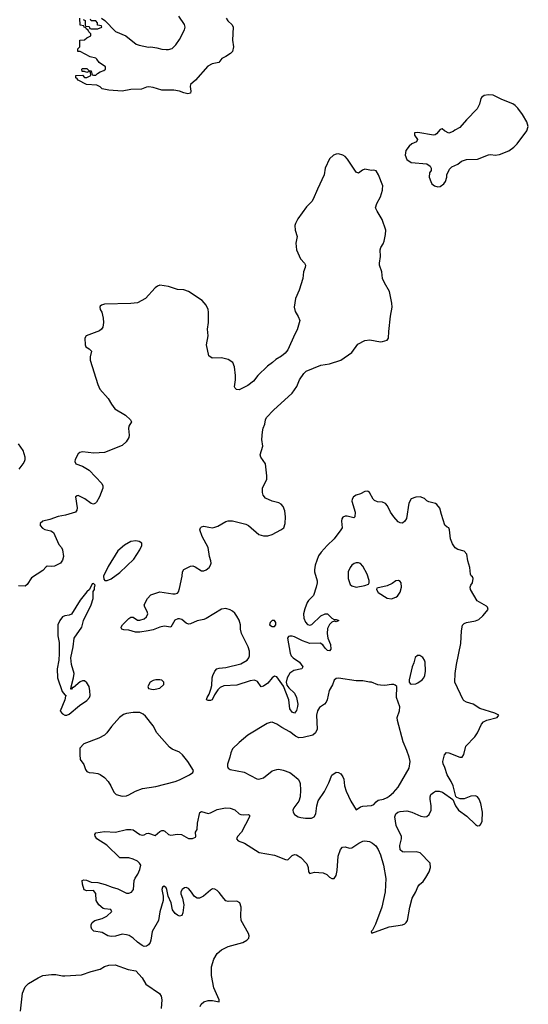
# Model space of a CAD drawing. Header units: inches. Extents: x 2323201 to 2563958, y 895391 to 1023096.
# Tile 89 of 196: x 2433362 to 2437970, y 1002609 to 1011537. Entities that reach past the tile are written whole.
import ezdxf

# ---------------------------------------------------------------- set-up
doc = ezdxf.new("R2010")
doc.units = ezdxf.units.IN
doc.header["$MEASUREMENT"] = 0
doc.layers.add('C4030', color=7, linetype='Continuous')
doc.layers.add('C4031', color=7, linetype='Continuous')

msp = doc.modelspace()

# ---------------------------------------------------------------- linework, layer by layer
at = {"layer": 'C4030', "color": 5, "elevation": 120}
for points in [[(2436060.8, 1010000), (2436020.3, 1009910), (2436008.4, 1009890), (2435960.7, 1009839.3), (2435883.1, 1009730), (2435859.5, 1009690), (2435854, 1009670), (2435856.4, 1009630), (2435874.4, 1009570), (2435862.4, 1009510), (2435870.4, 1009450), (2435906, 1009370), (2435940.7, 1009330), (2435950.6, 1009310), (2435948.2, 1009290), (2435932.7, 1009250), (2435928, 1009190), (2435894.2, 1009085.8), (2435860.5, 1009010), (2435848.1, 1008931.9), (2435857.3, 1008890), (2435884.5, 1008844.5), (2435898.8, 1008810), (2435875.5, 1008724.5), (2435853.7, 1008686.3), (2435790, 1008542), (2435767.5, 1008512.5), (2435733.7, 1008486.3), (2435683.4, 1008456.6), (2435652.8, 1008427.2), (2435605.8, 1008394.2), (2435518, 1008310), (2435481.1, 1008258.9), (2435430, 1008219), (2435350, 1008182), (2435324.7, 1008184.7), (2435314.6, 1008194.6), (2435309.1, 1008209.1), (2435317.2, 1008270), (2435317.2, 1008310), (2435309.2, 1008390), (2435293.2, 1008430), (2435250, 1008456), (2435190, 1008472.3), (2435106.6, 1008466.6), (2435075.3, 1008490), (2435053.2, 1008590), (2435069.3, 1008670), (2435062, 1008730), (2435072, 1008790), (2435073.8, 1008886.2), (2435069.6, 1008910), (2435049.7, 1008950), (2435015.6, 1008990), (2434891.9, 1009071.9), (2434850, 1009087.7), (2434790, 1009089.7), (2434710, 1009118.7), (2434630, 1009129.6), (2434610, 1009122), (2434590, 1009106.6), (2434500.7, 1009010), (2434430.2, 1008969.8), (2434370, 1008963), (2434130, 1008957.2), (2434102, 1008950), (2434090, 1008938), (2434086.8, 1008930), (2434090.8, 1008910), (2434104.4, 1008884.4), (2434118.3, 1008830), (2434121.5, 1008790), (2434115.3, 1008750), (2434101.6, 1008730), (2434083.4, 1008716.6), (2433964.7, 1008670), (2433950.8, 1008650), (2433953.4, 1008590), (2433960.7, 1008570), (2433991.8, 1008551.8), (2434013, 1008530), (2433999, 1008481), (2433999.2, 1008450), (2434068.9, 1008230), (2434087.3, 1008187.3), (2434163, 1008103), (2434193.4, 1008050), (2434222.8, 1008010), (2434318.8, 1007950), (2434366.8, 1007910), (2434376, 1007890), (2434351, 1007850), (2434346.8, 1007830), (2434353.4, 1007770), (2434350.4, 1007749.6), (2434327.7, 1007710), (2434290, 1007676), (2434130, 1007611.8), (2434034.7, 1007605.3), (2433930, 1007617.6), (2433906.9, 1007613.1), (2433890, 1007599), (2433864.9, 1007550), (2433862, 1007530), (2433870.8, 1007510), (2433930, 1007487.4), (2433991.9, 1007451.9), (2434107, 1007330), (2434114.6, 1007310), (2434114.6, 1007290), (2434085.3, 1007210), (2434058.7, 1007161.3), (2434048.4, 1007151.6), (2434030, 1007144.5), (2434010, 1007149.5), (2433951.6, 1007191.6), (2433910, 1007214.7), (2433890, 1007222), (2433880.9, 1007219.1), (2433868.5, 1007210), (2433881.6, 1007110), (2433879.1, 1007090), (2433868.1, 1007071.9), (2433775.4, 1007044.6), (2433710, 1007031.6), (2433636.2, 1007003.8), (2433570, 1006990.9), (2433548.5, 1006970), (2433546.4, 1006950), (2433566.9, 1006926.9), (2433590, 1006915.8), (2433643.4, 1006903.4), (2433668.1, 1006888.1), (2433716.8, 1006776.8), (2433741, 1006750), (2433750.5, 1006730.5), (2433757.1, 1006670), (2433750, 1006635.3), (2433730, 1006609.4), (2433678, 1006582), (2433650, 1006578.7), (2433610, 1006582), (2433602.9, 1006577.1), (2433570, 1006542), (2433470, 1006475.6), (2433430, 1006414.5), (2433410, 1006400.5), (2433350, 1006402.6)], [(2434996, 1002590), (2435004.4, 1002610), (2435030, 1002631.1), (2435070, 1002643.5), (2435110, 1002644.4), (2435168, 1002632), (2435169.2, 1002650), (2435119.6, 1002759.6), (2435099.8, 1002870), (2435098.5, 1002950), (2435120.5, 1003019.5), (2435152.1, 1003070), (2435190, 1003103.2), (2435250, 1003132.9), (2435382, 1003170), (2435419.5, 1003190), (2435437.6, 1003210), (2435441.3, 1003230), (2435434, 1003250), (2435368.9, 1003370), (2435364.1, 1003410), (2435368.7, 1003490), (2435356, 1003530), (2435330, 1003544.1), (2435250, 1003541.6), (2435230, 1003548.2), (2435210, 1003566.8), (2435170, 1003622.2), (2435150, 1003641.1), (2435130, 1003653), (2435110, 1003656.2), (2435090, 1003644.5), (2435028, 1003590), (2434990, 1003572.4), (2434970, 1003572.4), (2434946.1, 1003586.1), (2434910, 1003638.9), (2434890, 1003659.7), (2434870, 1003668.3), (2434854.3, 1003665.7), (2434832.4, 1003650), (2434823.1, 1003630), (2434823.1, 1003610), (2434836.9, 1003570), (2434848.4, 1003510), (2434840.7, 1003439.3), (2434830, 1003415.3), (2434810, 1003409.3), (2434790, 1003416), (2434770, 1003432.3), (2434746.9, 1003466.9), (2434732.8, 1003530), (2434706.6, 1003590), (2434695.6, 1003650), (2434690, 1003664), (2434670, 1003681.2), (2434656, 1003670), (2434650.7, 1003650), (2434660.4, 1003590), (2434661.1, 1003550), (2434632.7, 1003447.3), (2434619.6, 1003370), (2434561.7, 1003270), (2434550.3, 1003190), (2434543, 1003170), (2434530, 1003149.3), (2434510, 1003135.1), (2434490, 1003134), (2434470, 1003141.6), (2434430, 1003171.6), (2434389.4, 1003210), (2434352.1, 1003232.1), (2434330, 1003239.7), (2434290, 1003244.2), (2434230, 1003226.3), (2434190, 1003222.4), (2434159, 1003230), (2434110, 1003259.5), (2434033.2, 1003273.2), (2434015.3, 1003290), (2434009.2, 1003309.2), (2434009.3, 1003330), (2434019.3, 1003350), (2434041.2, 1003370), (2434110, 1003388.4), (2434150, 1003408.4), (2434195.3, 1003450), (2434194.6, 1003454.6), (2434188.4, 1003468.4), (2434130, 1003473.6), (2434118.6, 1003478.6), (2434079.6, 1003510), (2434055.6, 1003550), (2434053, 1003613), (2434030, 1003641.2), (2433970, 1003637.2), (2433946.8, 1003646.8), (2433930, 1003698), (2433927.8, 1003732.2), (2433943.6, 1003736.4), (2433965.8, 1003734.2), (2434010, 1003716.4), (2434070, 1003713.1), (2434135.3, 1003695.3), (2434198, 1003670), (2434250, 1003655.8), (2434310, 1003624.6), (2434330, 1003617.4), (2434350, 1003616.5), (2434374.9, 1003625.1), (2434391.6, 1003648.4), (2434397.6, 1003730), (2434406.6, 1003753.4), (2434431.2, 1003788.8), (2434450.8, 1003830), (2434458.7, 1003870), (2434446.6, 1003890), (2434427.5, 1003907.5), (2434390, 1003925.3), (2434350, 1003936.5), (2434270, 1003938), (2434150.7, 1004050.7), (2434061.2, 1004110), (2434045.6, 1004134.4), (2434042.7, 1004150), (2434050, 1004164.7), (2434130, 1004174.9), (2434230, 1004168.5), (2434330, 1004192.8), (2434370, 1004194.3), (2434390.6, 1004190), (2434450, 1004148.7), (2434470, 1004143.1), (2434490, 1004144.9), (2434510, 1004156.3), (2434530, 1004160.5), (2434590, 1004140.7), (2434630, 1004175.5), (2434650, 1004183.8), (2434663.4, 1004183.4), (2434678, 1004178), (2434709.1, 1004149.1), (2434730, 1004143.1), (2434790, 1004152), (2434828.1, 1004148.1), (2434890, 1004111), (2434928.4, 1004111.6), (2434955.3, 1004124.7), (2434958, 1004130), (2434955.3, 1004170), (2434970, 1004194), (2434971.7, 1004251.7), (2434992.3, 1004347.7), (2435010, 1004356.3), (2435070, 1004340.4), (2435090, 1004344.4), (2435150, 1004374.9), (2435226, 1004390), (2435270, 1004388), (2435310, 1004373), (2435350, 1004337.1), (2435366, 1004330), (2435393.6, 1004326.4), (2435430.5, 1004330.5), (2435443.6, 1004323.6), (2435444, 1004310), (2435371.5, 1004168.5), (2435336, 1004130), (2435324.7, 1004110), (2435342, 1004090), (2435398, 1004070), (2435530, 1003986.8), (2435670, 1003961.6), (2435770, 1003920.5), (2435790, 1003919.1), (2435830, 1003957.3), (2435850, 1003967.3), (2435870, 1003964.9), (2435910, 1003939.1), (2435963.1, 1003883.1), (2435974.9, 1003850), (2435978.8, 1003810), (2435990, 1003796), (2436031.8, 1003808.2), (2436110, 1003799.5), (2436145.1, 1003785.1), (2436170, 1003762), (2436190, 1003750.7), (2436210, 1003751), (2436230, 1003778), (2436237.7, 1003822.3), (2436248, 1003952), (2436268.7, 1004011.3), (2436286.6, 1004033.4), (2436310, 1004035.5), (2436350, 1004024), (2436370, 1004027.3), (2436433.2, 1004070), (2436470, 1004088.2), (2436490, 1004090.3), (2436530, 1004084.4), (2436558.8, 1004070), (2436587.3, 1004047.3), (2436610, 1004014), (2436630, 1003962.8), (2436656.9, 1003870), (2436678.9, 1003750), (2436673.4, 1003630), (2436642.8, 1003490), (2436585.5, 1003334.5), (2436558, 1003282), (2436546.8, 1003270), (2436552.7, 1003252.7), (2436708, 1003310), (2436830, 1003328.4), (2436850, 1003337.1), (2436864.5, 1003350), (2436875.4, 1003370), (2436896.8, 1003490), (2436917.8, 1003570), (2436952.2, 1003630), (2436970, 1003674.8), (2436984.9, 1003695.1), (2437017.2, 1003722.8), (2437042.7, 1003757.3), (2437072, 1003810), (2437085.1, 1003850), (2437080.7, 1003890), (2436990, 1003983.5), (2436952.5, 1003992.5), (2436850, 1003987.2), (2436830, 1003991.1), (2436810, 1004009.7), (2436805.7, 1004050), (2436821.8, 1004110), (2436822.2, 1004130), (2436772.9, 1004230), (2436759.2, 1004310), (2436770, 1004336.4), (2436787, 1004350), (2436810, 1004357.8), (2436870, 1004362.4), (2436913.4, 1004350), (2436995.1, 1004315.1), (2437030, 1004309.1), (2437050, 1004312.6), (2437072.9, 1004330), (2437091, 1004369), (2437089.9, 1004410), (2437079.5, 1004470), (2437080.3, 1004490), (2437087.8, 1004510), (2437109.7, 1004530), (2437130, 1004540.7), (2437162.7, 1004542.7), (2437192.3, 1004532.3), (2437286.6, 1004466.6), (2437310.4, 1004410), (2437337.6, 1004370), (2437413.5, 1004313.5), (2437490, 1004239.5), (2437510, 1004228.2), (2437530, 1004230.6), (2437538.5, 1004241.5), (2437551.1, 1004270), (2437554.5, 1004350), (2437540.5, 1004430), (2437525.1, 1004470), (2437510, 1004489.4), (2437490, 1004500.7), (2437450, 1004495.6), (2437390, 1004471.6), (2437351.6, 1004471.6), (2437322.9, 1004482.9), (2437314.2, 1004494.2), (2437288.2, 1004590), (2437271.2, 1004630), (2437235.8, 1004690), (2437214.7, 1004754.7), (2437197, 1004790), (2437195.1, 1004810), (2437209.4, 1004870.6), (2437230, 1004890.8), (2437250, 1004890.6), (2437350, 1004848.4), (2437371.1, 1004848.9), (2437385.4, 1004874.6), (2437405.1, 1004950), (2437486.3, 1005033.7), (2437509.4, 1005070), (2437546, 1005150), (2437562.7, 1005170), (2437594, 1005186), (2437688.7, 1005210), (2437702, 1005230), (2437668, 1005250), (2437531.4, 1005291.4), (2437470, 1005331.8), (2437410, 1005347.3), (2437390, 1005360.9), (2437380.9, 1005370), (2437305.2, 1005530), (2437307.6, 1005610), (2437318, 1005690), (2437358, 1005882), (2437364, 1005996), (2437372.5, 1006047.5), (2437390, 1006062), (2437409.2, 1006070), (2437492.5, 1006087.5), (2437521.3, 1006098.7), (2437557.2, 1006130), (2437605.2, 1006190), (2437599.3, 1006210), (2437590, 1006218), (2437507.3, 1006267.3), (2437445.1, 1006370), (2437442.9, 1006390), (2437449.6, 1006410.3), (2437463.7, 1006430), (2437469.2, 1006469.2), (2437464, 1006484), (2437453.2, 1006493.2), (2437445.2, 1006510), (2437439.3, 1006570), (2437421.2, 1006630), (2437412.7, 1006690), (2437390, 1006717.2), (2437330, 1006732.7), (2437307.5, 1006747.5), (2437283, 1006783), (2437266, 1006830), (2437257.2, 1006910), (2437250, 1006928), (2437234, 1006934), (2437214.6, 1006954.6), (2437182, 1007050), (2437168.9, 1007108.9), (2437142, 1007142), (2437128, 1007150), (2437070, 1007164.5), (2437050, 1007174.5), (2437030, 1007195.6), (2436990, 1007209.6), (2436950, 1007207.3), (2436908.7, 1007191.3), (2436886.4, 1007153.6), (2436864.9, 1007015.1), (2436850, 1006989.2), (2436830, 1006972.7), (2436810, 1006975.1), (2436790, 1006985.1), (2436750, 1007028.4), (2436719.8, 1007070), (2436694.2, 1007130), (2436676.3, 1007150), (2436650, 1007161.7), (2436603.8, 1007163.8), (2436576.9, 1007176.9), (2436563.5, 1007190), (2436531.2, 1007251.2), (2436518.7, 1007258.7), (2436510, 1007262), (2436490, 1007258.4), (2436450, 1007236.9), (2436410, 1007225.1), (2436385.5, 1007210), (2436374.9, 1007190), (2436372.4, 1007170), (2436402.4, 1007070), (2436398.8, 1007030), (2436390, 1007021.2), (2436330, 1007035.6), (2436310, 1007036.2), (2436290, 1007026), (2436280.4, 1007010), (2436277.1, 1006990), (2436282.4, 1006930), (2436272.7, 1006910), (2436210.8, 1006829.2), (2436146.5, 1006770), (2436093.4, 1006710), (2436070, 1006675.1), (2436040.2, 1006590), (2436031.3, 1006550), (2436032.6, 1006530), (2436056.5, 1006450), (2436057.2, 1006430), (2436049.2, 1006390), (2436023, 1006317), (2435977, 1006270), (2435966.5, 1006253.5), (2435944.5, 1006195.5), (2435934.4, 1006150), (2435936.1, 1006110), (2435950, 1006073.4), (2435970, 1006052.2), (2435990, 1006045.3), (2436010, 1006053.7), (2436090, 1006130.2), (2436130, 1006150.2), (2436150, 1006148.4), (2436190, 1006110.6), (2436210, 1006098), (2436230, 1006098), (2436252, 1006090), (2436230, 1006078), (2436210, 1006082), (2436190, 1006075.3), (2436167.4, 1006052.6), (2436150, 1006015.3), (2436148.7, 1005970), (2436154.4, 1005930), (2436176.4, 1005870), (2436181, 1005830), (2436170, 1005815.3), (2436150, 1005817.2), (2436130, 1005837.2), (2436108.7, 1005868.7), (2436083.3, 1005883.3), (2435990, 1005882), (2435923.3, 1005903.3), (2435850, 1005941), (2435830, 1005946.9), (2435810, 1005947.8), (2435797.3, 1005942.7), (2435786.7, 1005930), (2435812.7, 1005792.7), (2435822.6, 1005770), (2435840.4, 1005750), (2435895.3, 1005710), (2435928, 1005670), (2435918.8, 1005650), (2435845.7, 1005634.3), (2435808.8, 1005611.2), (2435786.3, 1005570), (2435776.4, 1005530), (2435781.6, 1005501.6), (2435799, 1005479), (2435850.4, 1005430), (2435870.3, 1005390), (2435880.4, 1005330), (2435879.5, 1005310), (2435870, 1005274), (2435850, 1005249.3), (2435830, 1005259.3), (2435810, 1005288.7), (2435798.7, 1005370), (2435752.7, 1005492.7), (2435690, 1005577.2), (2435670, 1005585.2), (2435650, 1005569.2), (2435610, 1005520.7), (2435570, 1005492.3), (2435550, 1005489), (2435516.6, 1005536.6), (2435490, 1005547.8), (2435450, 1005541.1), (2435330, 1005501.8), (2435210, 1005497.2), (2435179.3, 1005480.7), (2435158.2, 1005461.8), (2435125.3, 1005414.7), (2435104.7, 1005370), (2435090, 1005362.7), (2435070, 1005363.7), (2435055.3, 1005370), (2435059.3, 1005390), (2435078.9, 1005421.1), (2435094.5, 1005465.5), (2435101.4, 1005498.6), (2435106.2, 1005570), (2435112.1, 1005590), (2435129.9, 1005630.1), (2435148.3, 1005650), (2435170, 1005657.6), (2435230, 1005661.6), (2435364.2, 1005695.7), (2435421.7, 1005730), (2435438.2, 1005750), (2435444.8, 1005770), (2435443.4, 1005810), (2435431.4, 1005851.4), (2435370.6, 1005970), (2435362.3, 1006010), (2435361.2, 1006050), (2435350.7, 1006090.7), (2435330, 1006129.5), (2435310, 1006154.5), (2435290, 1006174), (2435270, 1006185.1), (2435230, 1006198.7), (2435190, 1006192.8), (2435051.7, 1006108.3), (2435030, 1006099.7), (2434970, 1006087.6), (2434910, 1006058.5), (2434890, 1006056.9), (2434870, 1006065.4), (2434830, 1006097.4), (2434810, 1006105.4), (2434794.9, 1006105.1), (2434766.9, 1006093.1), (2434730, 1006029.2), (2434670, 1006037.2), (2434630, 1006029.2), (2434570, 1006004), (2434524.5, 1005995.5), (2434450, 1005983.7), (2434410, 1005982.7), (2434350, 1006001.2), (2434303.7, 1006003.7), (2434286, 1006010), (2434282, 1006022), (2434282, 1006030), (2434294, 1006050), (2434350, 1006106), (2434370, 1006118), (2434390, 1006118), (2434430, 1006091), (2434450, 1006090.7), (2434490, 1006105.5), (2434510, 1006122.8), (2434522.7, 1006150), (2434517.2, 1006170), (2434494, 1006210), (2434489.2, 1006230), (2434520.9, 1006290), (2434550, 1006322), (2434632.1, 1006347.9), (2434749.6, 1006330.3), (2434770, 1006330.4), (2434790, 1006338), (2434800.7, 1006350), (2434810, 1006378), (2434833.6, 1006490), (2434837, 1006530), (2434849.7, 1006550.3), (2434910, 1006582.6), (2434930, 1006583.6), (2434950, 1006576.5), (2435010, 1006540.2), (2435030, 1006539.1), (2435050, 1006547.1), (2435078.3, 1006570), (2435091.1, 1006590), (2435096.9, 1006610), (2435094.7, 1006630), (2435082, 1006670), (2435069.7, 1006750), (2435015.1, 1006850), (2434994, 1006910), (2435000.9, 1006930), (2435010, 1006939.1), (2435030, 1006945.5), (2435074, 1006934), (2435110, 1006930.4), (2435130, 1006934), (2435155.8, 1006944.2), (2435230, 1006988.2), (2435250, 1006994), (2435290, 1006994.4), (2435410, 1006962.4), (2435433.4, 1006950), (2435527.8, 1006867.8), (2435570, 1006855.8), (2435610, 1006858), (2435649.3, 1006870), (2435727, 1006910), (2435755.1, 1006930), (2435768.2, 1006970), (2435771, 1007030), (2435763.8, 1007083.8), (2435750, 1007122.7), (2435730, 1007144.5), (2435710, 1007157), (2435650, 1007172.3), (2435590, 1007197.2), (2435566.8, 1007226.8), (2435561.2, 1007250), (2435562.7, 1007290), (2435600.9, 1007370), (2435601.5, 1007401.5), (2435587.3, 1007510), (2435546, 1007570), (2435539.3, 1007590), (2435563.6, 1007670), (2435554.7, 1007730), (2435560.1, 1007799.9), (2435567.3, 1007832.7), (2435582.7, 1007870), (2435587.6, 1007910), (2435597.6, 1007930), (2435662.5, 1007997.5), (2435829.2, 1008150), (2435874, 1008210), (2435895.3, 1008270), (2435935.3, 1008330), (2435958, 1008350), (2436090, 1008404.9), (2436170, 1008418), (2436270, 1008450.4), (2436370, 1008520.5), (2436425.7, 1008594.3), (2436490, 1008626.7), (2436535.1, 1008635.1), (2436630, 1008617.1), (2436650, 1008618.4), (2436692.3, 1008630), (2436704.5, 1008650), (2436706, 1008710), (2436722, 1008850), (2436736.5, 1008930), (2436734.6, 1008965.4), (2436712.9, 1009072.9), (2436666.6, 1009150), (2436648.2, 1009190), (2436641.3, 1009250), (2436623, 1009310), (2436621.6, 1009330), (2436631.5, 1009390), (2436627.3, 1009450), (2436634.5, 1009470), (2436656.3, 1009503.7), (2436665.1, 1009530), (2436676.9, 1009590), (2436678.7, 1009630), (2436646.7, 1009726.7), (2436600.1, 1009800.1), (2436586.6, 1009830), (2436597, 1009870), (2436631.6, 1009930), (2436649.4, 1009990), (2436650, 1010000)], [(2433357.7, 1007462.3), (2433394.5, 1007510), (2433404.5, 1007530), (2433411.3, 1007550), (2433411.2, 1007570), (2433394.5, 1007630), (2433349.4, 1007690)], [(2433370, 1002546.8), (2433388.4, 1002710), (2433410, 1002766.4), (2433442.3, 1002797.7), (2433530, 1002850.2), (2433570, 1002868.8), (2433650, 1002878.5), (2433690, 1002880.3), (2433750, 1002866.7), (2433770, 1002866.4), (2433922.5, 1002877.5), (2434010, 1002907.3), (2434090, 1002926), (2434130, 1002951), (2434170, 1002964.7), (2434225.4, 1002965.4), (2434343.4, 1002923.4), (2434412.7, 1002912.7), (2434470.3, 1002850.3), (2434505.5, 1002790), (2434628.3, 1002708.3), (2434642, 1002682), (2434648.2, 1002650), (2434643.8, 1002570)]]:
    msp.add_lwpolyline(points, dxfattribs=at)
at = {"layer": 'C4030', "color": 5}
for points, elevation in [([(2434412.9, 1006812.9), (2434370, 1006806), (2434310, 1006772.7), (2434250, 1006721.2), (2434162.5, 1006577.5), (2434122, 1006490), (2434123.6, 1006463.6), (2434132.7, 1006452.7), (2434152.7, 1006452.7), (2434190, 1006467.3), (2434270, 1006524.9), (2434396.1, 1006643.9), (2434449.2, 1006730), (2434468.7, 1006770), (2434468, 1006790), (2434444.7, 1006804.7)], 140), ([(2436430, 1006612.3), (2436410, 1006612.3), (2436393.4, 1006606.6), (2436370.5, 1006589.5), (2436354.8, 1006570), (2436339.1, 1006530), (2436337.3, 1006470), (2436356.3, 1006416.3), (2436370, 1006402.8), (2436410, 1006390.7), (2436490, 1006406), (2436522, 1006418), (2436529, 1006431), (2436529, 1006451), (2436509.6, 1006510), (2436470, 1006582.7), (2436450, 1006606)], 140), ([(2434030, 1006426), (2434018, 1006422), (2433994, 1006370), (2433970, 1006348), (2433910, 1006274), (2433832.2, 1006147.8), (2433810, 1006138), (2433770, 1006132), (2433750, 1006122), (2433724.4, 1006090), (2433708.5, 1006050), (2433708.7, 1005950), (2433719.3, 1005890), (2433719.3, 1005790), (2433714.9, 1005730), (2433701.6, 1005650), (2433703.8, 1005570), (2433746, 1005446), (2433770, 1005416), (2433782, 1005410), (2433776, 1005404), (2433770.3, 1005369.7), (2433727.9, 1005267.9), (2433750, 1005242), (2433770, 1005231.3), (2433790, 1005231.3), (2433810, 1005241), (2433902.7, 1005317.3), (2433970, 1005364), (2433992.7, 1005390), (2433999.5, 1005410), (2433998.4, 1005450), (2433989.6, 1005490), (2433970, 1005524.5), (2433950, 1005541.1), (2433930, 1005543.5), (2433910, 1005534), (2433850, 1005482.4), (2433839.6, 1005480.4), (2433830, 1005465.2), (2433826.3, 1005466.3), (2433827.3, 1005487.3), (2433850.6, 1005569.4), (2433854.6, 1005610), (2433831.1, 1005690), (2433824.7, 1005750), (2433846.3, 1005850), (2433854.7, 1005930), (2433925.1, 1006030), (2433940.9, 1006090), (2434009.2, 1006230), (2434028.7, 1006290), (2434028, 1006352), (2434038, 1006370), (2434038, 1006390), (2434046, 1006410)], 140), ([(2436792.3, 1006452.3), (2436770, 1006448.7), (2436736.3, 1006423.7), (2436690, 1006404), (2436598, 1006382), (2436594, 1006370), (2436610, 1006342), (2436690, 1006290.8), (2436730, 1006286.8), (2436770, 1006300.7), (2436784, 1006310), (2436810, 1006344.7), (2436821.2, 1006390), (2436819, 1006430), (2436810, 1006442)], 140), ([(2435670, 1006088.7), (2435650, 1006088.7), (2435631.3, 1006070), (2435626, 1006050), (2435650, 1006036), (2435670, 1006036), (2435681.2, 1006050), (2435681.2, 1006070)], 120), ([(2436987.3, 1005772.7), (2436967.3, 1005772.7), (2436944.9, 1005755.1), (2436933.7, 1005706.3), (2436918.8, 1005670), (2436891.3, 1005550), (2436891.3, 1005530), (2436898, 1005518), (2436910, 1005511.3), (2436950, 1005514.8), (2436970, 1005524), (2437009, 1005550), (2437022.7, 1005570), (2437032, 1005590), (2437039.5, 1005630), (2437034.5, 1005710), (2437029.3, 1005730), (2437014.9, 1005754.9)], 140), ([(2434630, 1005552.3), (2434594, 1005550), (2434570, 1005544), (2434544.7, 1005530), (2434522, 1005490), (2434530, 1005474), (2434570, 1005464.7), (2434590, 1005466), (2434630, 1005476), (2434668.7, 1005510), (2434668.7, 1005530), (2434650, 1005548.7)], 140), ([(2436250, 1005565.4), (2436230, 1005563), (2436211.7, 1005548.3), (2436194.4, 1005505.6), (2436165.1, 1005454.9), (2436147.6, 1005370), (2436139.5, 1005350), (2436123.8, 1005330), (2436079.4, 1005300.6), (2436058.8, 1005270), (2436049.4, 1005230), (2436055.9, 1005104.1), (2436040.3, 1005070), (2436017, 1005050), (2435930, 1005027.4), (2435890, 1005025.7), (2435859.8, 1005039.8), (2435810, 1005080.5), (2435737.6, 1005117.6), (2435690, 1005147.8), (2435650, 1005166.3), (2435630, 1005165.6), (2435605.1, 1005154.9), (2435430, 1005049.2), (2435350, 1004984), (2435290, 1004924), (2435273.4, 1004890), (2435266.8, 1004850), (2435245.4, 1004785.4), (2435244.7, 1004764.7), (2435251.1, 1004751.1), (2435270, 1004738), (2435394.4, 1004714.4), (2435510, 1004653), (2435528.9, 1004648.9), (2435570, 1004663.6), (2435650, 1004725.4), (2435690, 1004739.3), (2435710, 1004741), (2435750, 1004732.6), (2435810, 1004710.2), (2435834.1, 1004694), (2435883.2, 1004650), (2435896.9, 1004630), (2435903.2, 1004610), (2435906, 1004550), (2435901.5, 1004490), (2435890.3, 1004450), (2435844.9, 1004390), (2435837.3, 1004370), (2435838.8, 1004350), (2435851.3, 1004330), (2435884.7, 1004310), (2435910, 1004303), (2435950, 1004296.3), (2436004.1, 1004295.9), (2436030, 1004307.3), (2436045.3, 1004334.7), (2436052.7, 1004410), (2436065.7, 1004454.3), (2436122, 1004538), (2436162.5, 1004617.5), (2436190, 1004686.8), (2436230, 1004714.8), (2436250, 1004710.8), (2436270, 1004698.8), (2436290.7, 1004670), (2436298, 1004650), (2436304.4, 1004590), (2436320.9, 1004540.9), (2436361.3, 1004450), (2436410, 1004371.3), (2436450, 1004398), (2436470, 1004406), (2436550, 1004410.7), (2436570, 1004422), (2436590, 1004444.9), (2436610, 1004459.1), (2436658, 1004470), (2436690, 1004482.8), (2436710, 1004494.8), (2436749.6, 1004530.4), (2436790, 1004578.8), (2436889.5, 1004750), (2436898, 1004810), (2436890.8, 1004850), (2436870.7, 1004910), (2436835.6, 1004990), (2436783.3, 1005183.3), (2436781.5, 1005210), (2436804.2, 1005270), (2436804.8, 1005304.8), (2436775.3, 1005390), (2436778, 1005490), (2436763.1, 1005503.1), (2436750, 1005508.7), (2436730, 1005509), (2436670, 1005498.4), (2436630, 1005501.6), (2436606, 1005506), (2436550, 1005529.4), (2436530, 1005529.4), (2436470, 1005542), (2436410, 1005540.7)], 140), ([(2434450, 1005255.1), (2434390, 1005254.5), (2434330, 1005247), (2434302.8, 1005237.2), (2434267.3, 1005210), (2434192.5, 1005127.5), (2434150.4, 1005069.6), (2434130.5, 1005049.5), (2434077.5, 1005022.5), (2433942, 1004970), (2433906, 1004930), (2433905.4, 1004874.6), (2433911, 1004830), (2433943, 1004783), (2433958, 1004738), (2433970, 1004720.7), (2433990, 1004710.5), (2434031.5, 1004708.5), (2434070, 1004700.3), (2434090, 1004691.8), (2434130, 1004664.2), (2434162.6, 1004630), (2434188.5, 1004590), (2434213.4, 1004533.4), (2434234.8, 1004510), (2434290, 1004494.9), (2434330, 1004498.7), (2434350, 1004508.5), (2434410, 1004540.3), (2434474.1, 1004565.9), (2434594.7, 1004585.3), (2434770, 1004630.3), (2434810, 1004644.6), (2434901.2, 1004690), (2434929, 1004710), (2434935.3, 1004730), (2434884, 1004810), (2434837.2, 1004870), (2434810, 1004894), (2434742.7, 1004922.7), (2434719.6, 1004939.6), (2434604.5, 1005070), (2434570, 1005133.2), (2434501.5, 1005221.5), (2434480.1, 1005240.1)], 140)]:
    msp.add_lwpolyline(points, close=True, dxfattribs=dict(at, elevation=elevation))
at = {"layer": 'C4031', "color": 5}
for points, elevation in [([(2435232.6, 1011550), (2435246.5, 1011526.5), (2435286, 1011490), (2435297, 1011470), (2435290.3, 1011350.3), (2435298.9, 1011290), (2435290.3, 1011250), (2435270.5, 1011230), (2435230, 1011202), (2435194, 1011186), (2435164.7, 1011150), (2435104.2, 1011135.8), (2435065.1, 1011114.9), (2434955.3, 1010990), (2434910.4, 1010950), (2434905.5, 1010930), (2434913.7, 1010890), (2434910, 1010869.5), (2434885.4, 1010865.4), (2434850, 1010873.2), (2434809.4, 1010889.4), (2434758.6, 1010898.6), (2434650, 1010898.4), (2434570, 1010923.1), (2434532.2, 1010927.8), (2434510, 1010925.1), (2434466.2, 1010906.2), (2434370, 1010903.6), (2434290, 1010887.8), (2434170, 1010897.2), (2434109.3, 1010909.3), (2434090, 1010928), (2434062, 1010942), (2433966, 1010950), (2433890, 1010988), (2433882, 1011002), (2433869, 1011010), (2433870, 1011032), (2433930, 1011034), (2433950, 1011014), (2433970, 1011014), (2434006, 1011030), (2434002, 1011062), (2433990, 1011066), (2433970, 1011058), (2433950, 1011066), (2433927.3, 1011067.3), (2433926, 1011090), (2433930, 1011094), (2433970, 1011094), (2433990, 1011074), (2434010, 1011072), (2434018, 1011038), (2434030, 1011034), (2434050, 1011034), (2434066, 1011050), (2434090, 1011064.7), (2434123.1, 1011076.9), (2434138, 1011090), (2434138, 1011110), (2434082, 1011150), (2434060.4, 1011180.4), (2434050, 1011188), (2434000.4, 1011200.4), (2433910, 1011248), (2433888, 1011250), (2433888.4, 1011271.6), (2433906, 1011290), (2433907.3, 1011352.7), (2433950, 1011354), (2433970, 1011374), (2434006, 1011390), (2434006, 1011410), (2433987.3, 1011427.3), (2433982, 1011442), (2433966, 1011450), (2433962, 1011462), (2433946, 1011470), (2433942, 1011482), (2433908.4, 1011488.4), (2433906, 1011550)], 80), ([(2433938, 1011538), (2433954, 1011530), (2433954, 1011490), (2433958, 1011478), (2433990, 1011474), (2433998, 1011458), (2434010, 1011454), (2434070, 1011454), (2434106, 1011470), (2434102, 1011482), (2434067.3, 1011487.3), (2434066, 1011510), (2434050, 1011526), (2434008, 1011528), (2434002, 1011542)], 80), ([(2434102, 1011550), (2434132, 1011530), (2434230.6, 1011430.6), (2434322, 1011390), (2434416.3, 1011316.3), (2434444.9, 1011304.9), (2434530, 1011287.7), (2434550.4, 1011290.4), (2434603.4, 1011283.4), (2434650.5, 1011270.5), (2434690, 1011265.5), (2434710, 1011266), (2434743.6, 1011276.4), (2434776, 1011310), (2434810, 1011358), (2434854.9, 1011445.1), (2434859.7, 1011470), (2434854.2, 1011494.2), (2434802.9, 1011570)], 80), ([(2436650, 1010000), (2436651.9, 1010031.9), (2436614, 1010130), (2436590, 1010168), (2436570, 1010174), (2436550, 1010169), (2436490, 1010180.9), (2436466.2, 1010173.8), (2436430, 1010145.2), (2436410, 1010153.2), (2436332.2, 1010272.2), (2436310, 1010296), (2436289.5, 1010309.5), (2436250, 1010321.2), (2436230, 1010319), (2436204.7, 1010310), (2436170, 1010275.3), (2436128, 1010190), (2436119.1, 1010130), (2436060.8, 1010000)], 120)]:
    msp.add_lwpolyline(points, dxfattribs=dict(at, elevation=elevation))
at = {"layer": 'C4031', "color": 5, "elevation": 120}
msp.add_lwpolyline([(2437610, 1010857.2), (2437570, 1010849), (2437550, 1010835.3), (2437538.8, 1010821.2), (2437527.3, 1010770), (2437506.8, 1010730), (2437410, 1010629.2), (2437350, 1010559), (2437304, 1010536), (2437290, 1010524), (2437248.9, 1010508.9), (2437210, 1010528), (2437190, 1010548), (2437170, 1010542), (2437138, 1010502), (2437126.8, 1010493.2), (2437110.7, 1010489.3), (2436970, 1010515.4), (2436938.8, 1010510), (2436939.1, 1010490), (2436966, 1010450), (2436958, 1010430), (2436916, 1010410), (2436891, 1010390), (2436858.8, 1010350), (2436854.8, 1010310), (2436870.6, 1010270.6), (2436910, 1010242.8), (2437050, 1010231), (2437082, 1010210), (2437090.9, 1010190.9), (2437091, 1010170), (2437076, 1010150), (2437070.8, 1010110), (2437085.5, 1010070), (2437096.3, 1010050), (2437120.7, 1010030), (2437150, 1010022.4), (2437170, 1010026), (2437206, 1010050), (2437219.5, 1010070), (2437232, 1010110), (2437232.7, 1010130), (2437257, 1010183), (2437278, 1010202), (2437330, 1010226.8), (2437365.4, 1010254.6), (2437410, 1010270.4), (2437510, 1010273.7), (2437610, 1010311.6), (2437630, 1010314.3), (2437670, 1010308.9), (2437710, 1010314.6), (2437792.7, 1010347.3), (2437839.2, 1010380.8), (2437869.7, 1010410), (2437955.1, 1010530), (2437969.7, 1010570), (2437956, 1010610), (2437916.9, 1010676.9), (2437874.2, 1010734.2), (2437850, 1010759), (2437830, 1010773.2), (2437730, 1010813.2), (2437650, 1010853.2)], close=True, dxfattribs=at)

doc.saveas('drawing.dxf')
